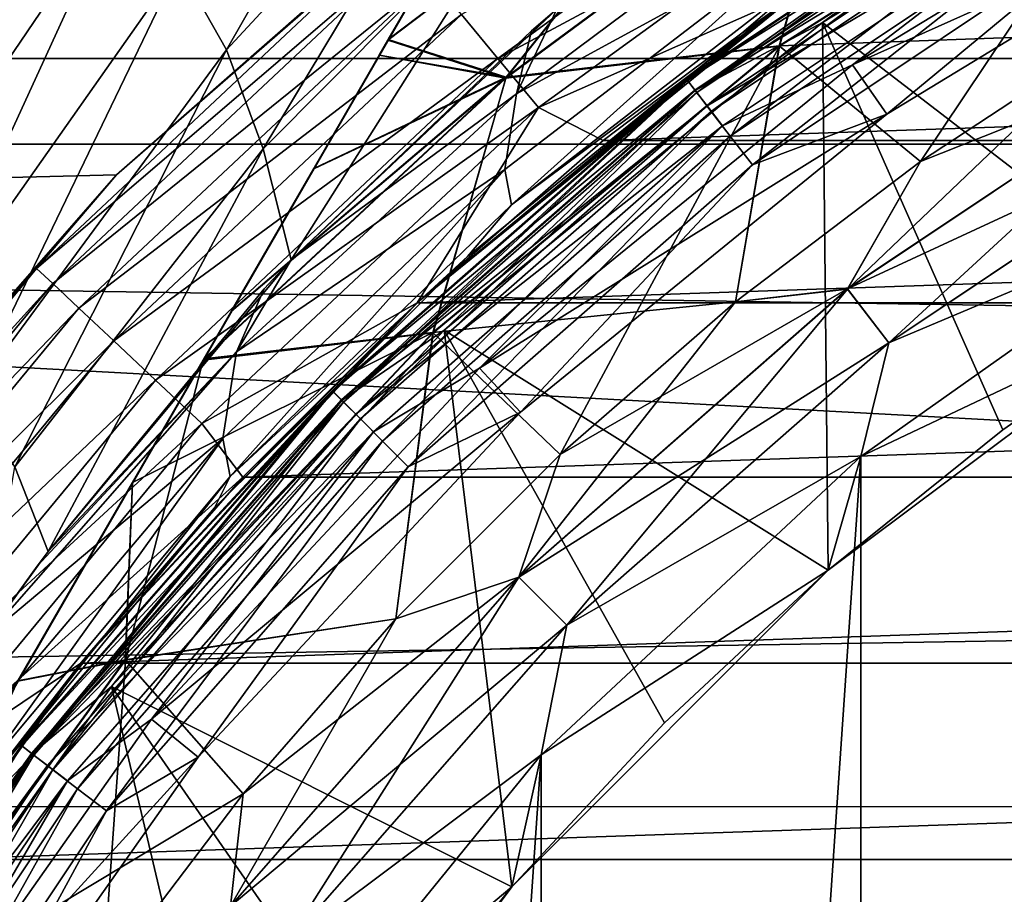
# Model space of a CAD drawing. Header units: metres. Extents: x -139 to 106, y -189 to 40.
# Tile 63 of 256: x -86.01 to -82.74, y 6.8 to 9.71. Entities that reach past the tile are written whole.
import ezdxf

# ---------------------------------------------------------------- set-up
doc = ezdxf.new("R2010")
doc.units = ezdxf.units.M
doc.layers.add('solid_153_ABGANG1_SW0003', color=7, linetype='CONTINUOUS')

msp = doc.modelspace()

# ---------------------------------------------------------------- linework, layer by layer
at = {"layer": 'solid_153_ABGANG1_SW0003'}
for points in [[(-104.929604, 9.579028, -5.962051), (-103.727242, 12.596712, -5.962051), (-48.0704, 9.579028, -5.962051)], [(-103.727242, 12.596712, -5.962051), (-49.272755, 12.596712, -5.962051), (-48.0704, 9.579028, -5.962051)], [(-101.462395, 11.538148, 5.037949), (-102.563576, 8.771552, 5.037949), (-82.999985, 11.258337, 5.037949)], [(-47.66711, 10.349, 93.177025), (-116.999969, 11.361292, 92.522438), (-116.999969, 9.294461, 93.771881)], [(-102.563576, 8.771552, 5.037949), (-84.413887, 10.313602, 5.037949), (-82.999985, 11.258337, 5.037949)], [(-84.548325, 10.968596, 54.649296), (-85.327057, 9.608709, 54.442829), (-85.485634, 9.888953, 54.828857)], [(-84.548325, 10.968596, 54.649296), (-84.412148, 10.596446, 54.254089), (-85.327057, 9.608709, 54.442829)], [(-84.412148, 10.596446, 54.254089), (-85.204597, 9.279617, 54.09338), (-85.327057, 9.608709, 54.442829)], [(-84.412148, 10.596446, 54.254089), (-84.308784, 10.180889, 53.895012), (-85.204597, 9.279617, 54.09338)], [(-83.530762, 10.594059, 30.873369), (-84.399124, 9.513945, 30.100658), (-84.790695, 9.640096, 30.873503)], [(-83.530762, 10.594059, 30.873369), (-84.790695, 9.640096, 30.873503), (-84.654076, 9.876723, 31.164797)], [(-84.789421, 9.642297, 42.200016), (-84.397308, 9.517065, 42.973019), (-83.530701, 10.595116, 42.20013)], [(-84.653923, 9.876992, 41.910725), (-84.789421, 9.642297, 42.200016), (-83.530701, 10.595116, 42.20013)], [(-83.530762, 10.594059, 30.873369), (-83.28331, 10.339151, 30.100658), (-84.399124, 9.513945, 30.100658)], [(-83.530701, 10.595116, 42.20013), (-84.397308, 9.517065, 42.973019), (-83.282745, 10.341004, 42.973019)], [(-82.470322, 10.340895, 46.117798), (-81.961914, 10.541042, 46.051201), (-83.346382, 9.699132, 46.051201)], [(-82.136238, 8.770034, 45.037949), (-83.346382, 9.699132, 46.051201), (-81.961914, 10.541042, 46.051201)], [(-84.42514, 9.579849, 27.939308), (-83.161972, 10.497592, 27.939308), (-84.546181, 9.72616, 27.8202)], [(-83.048569, 10.318892, 28.013126), (-83.161972, 10.497592, 27.939308), (-84.42514, 9.579849, 27.939308)], [(-86.209099, 10.432204, 56.060169), (-85.924622, 10.302074, 55.651562), (-86.840767, 8.903965, 55.766182)], [(-83.490372, 9.621423, 43.675884), (-82.22937, 10.421681, 43.675884), (-83.282745, 10.341004, 42.973019)], [(-82.375031, 9.661085, 44.287949), (-82.22937, 10.421681, 43.675884), (-83.490372, 9.621423, 43.675884)], [(-83.28331, 10.339151, 30.100658), (-82.2286, 10.420281, 29.398035), (-83.489433, 9.620131, 29.398035)], [(-83.02063, 9.237635, 28.787949), (-83.489433, 9.620131, 29.398035), (-82.2286, 10.420281, 29.398035)], [(-82.375031, 9.661084, 28.787949), (-83.02063, 9.237635, 28.787949), (-82.2286, 10.420281, 29.398035)], [(-83.796196, 9.508592, 46.830654), (-82.492661, 10.379589, 46.830654), (-83.420158, 9.803645, 46.737949)], [(-82.471321, 10.342638, 46.91436), (-82.492661, 10.379589, 46.830654), (-83.796196, 9.508592, 46.830654)], [(-82.492401, 10.379144, 46.202675), (-83.795883, 9.508183, 46.202675), (-83.420158, 9.803645, 46.296947)], [(-83.768997, 9.473145, 46.117798), (-83.795883, 9.508183, 46.202675), (-82.492401, 10.379144, 46.202675)], [(-82.491478, 10.37755, 47.408539), (-83.794769, 9.506723, 47.408539), (-83.420166, 9.803637, 47.537949)], [(-83.76432, 9.467044, 47.287834), (-83.794769, 9.506723, 47.408539), (-82.491478, 10.37755, 47.408539)], [(-83.768997, 9.473145, 46.117798), (-82.492401, 10.379144, 46.202675), (-82.470322, 10.340895, 46.117798)], [(-82.466476, 10.334235, 47.287834), (-83.76432, 9.467044, 47.287834), (-82.491478, 10.37755, 47.408539)], [(-81.882713, 10.388283, 47.037949), (-83.247108, 9.558583, 47.037949), (-81.790924, 10.210586, 47.037949)], [(-82.396217, 10.212549, 47.023354), (-83.247108, 9.558583, 47.037949), (-81.882713, 10.388283, 47.037949)], [(-47.66711, 9.295502, 93.771332), (-47.66711, 10.349, 93.177025), (-116.999969, 9.294461, 93.771881)], [(-83.490372, 9.621423, 43.675884), (-83.282745, 10.341004, 42.973019), (-84.397308, 9.517065, 42.973019)], [(-83.770226, 9.474741, 46.91436), (-82.471321, 10.342638, 46.91436), (-83.796196, 9.508592, 46.830654)], [(-82.438095, 10.285076, 46.980766), (-82.471321, 10.342638, 46.91436), (-83.770226, 9.474741, 46.91436)], [(-83.768997, 9.473145, 46.117798), (-82.470322, 10.340895, 46.117798), (-83.346382, 9.699132, 46.051201)], [(-102.563576, 8.771552, 5.037949), (-85.692375, 9.1924, 5.037949), (-84.413887, 10.313602, 5.037949)], [(-89.392303, 1.669873, 32.537949), (-84.392303, 10.330127, 32.537949), (-84.407471, 10.303864, 32.197056)], [(-89.392303, 1.669873, 40.537949), (-84.392303, 10.330127, 32.537949), (-89.392303, 1.669873, 32.537949)], [(-84.392303, 10.330127, 40.537949), (-84.392303, 10.330127, 32.537949), (-89.392303, 1.669873, 40.537949)], [(-84.392303, 10.330127, 40.537949), (-89.392303, 1.669873, 40.537949), (-89.377144, 1.696135, 40.878838)], [(-84.407471, 10.30386, 40.878868), (-84.392303, 10.330127, 40.537949), (-89.377144, 1.696135, 40.878838)], [(-84.413887, 10.313602, 5.037949), (-85.692375, 9.1924, 5.037949), (-84.413887, 10.313601, 27.037949)], [(-85.692375, 9.1924, 5.037949), (-85.692375, 9.192399, 27.037949), (-84.413887, 10.313601, 27.037949)], [(-84.770531, 9.997354, 27.260469), (-84.413887, 10.313601, 27.037949), (-85.692375, 9.192399, 27.037949)], [(-84.29023, 9.416771, 28.013126), (-83.048569, 10.318892, 28.013126), (-84.42514, 9.579849, 27.939308)], [(-84.399124, 9.513945, 30.100658), (-83.28331, 10.339151, 30.100658), (-83.489433, 9.620131, 29.398035)], [(-84.29023, 9.416771, 28.013126), (-83.422173, 9.802221, 28.037949), (-83.048569, 10.318892, 28.013126)], [(-83.715874, 9.40391, 47.184212), (-83.76432, 9.467044, 47.287834), (-82.466476, 10.334235, 47.287834)], [(-82.426682, 10.265318, 47.184212), (-83.715874, 9.40391, 47.184212), (-82.466476, 10.334235, 47.287834)], [(-83.34124, 9.89904, 52.640297), (-82.626144, 10.318446, 52.201534), (-83.613976, 9.663921, 52.384907)], [(-83.420166, 9.803637, 47.537949), (-83.613976, 9.663921, 52.384907), (-82.626144, 10.318446, 52.201534)], [(-89.377136, 1.69614, 32.197029), (-89.392303, 1.669873, 32.537949), (-84.407471, 10.303864, 32.197056)], [(-84.407471, 10.30386, 40.878868), (-89.377144, 1.696135, 40.878838), (-89.330696, 1.776581, 41.22113)], [(-89.377136, 1.69614, 32.197029), (-84.407471, 10.303864, 32.197056), (-84.453911, 10.223418, 31.854767)], [(-84.407471, 10.30386, 40.878868), (-89.330696, 1.776581, 41.22113), (-84.453888, 10.223456, 41.221012)], [(-85.924622, 10.302074, 55.651562), (-86.580894, 8.797543, 55.4123), (-86.840767, 8.903965, 55.766182)], [(-85.924622, 10.302074, 55.651562), (-85.683701, 10.119858, 55.237045), (-86.580894, 8.797543, 55.4123)], [(-83.729759, 9.422009, 46.980766), (-82.438095, 10.285076, 46.980766), (-83.770226, 9.474741, 46.91436)], [(-83.729759, 9.422009, 46.980766), (-82.396217, 10.212549, 47.023354), (-82.438095, 10.285076, 46.980766)], [(-83.65274, 9.321631, 47.10474), (-83.715874, 9.40391, 47.184212), (-82.426682, 10.265318, 47.184212)], [(-82.374832, 10.175504, 47.10474), (-83.65274, 9.321631, 47.10474), (-82.426682, 10.265318, 47.184212)], [(-89.377136, 1.69614, 32.197029), (-84.453911, 10.223418, 31.854767), (-89.330719, 1.776545, 31.854881)], [(-89.330719, 1.776545, 31.854881), (-84.453911, 10.223418, 31.854767), (-84.486992, 10.166121, 31.694498)], [(-84.453888, 10.223456, 41.221012), (-89.330696, 1.776581, 41.22113), (-89.298195, 1.832883, 41.378895)], [(-84.453888, 10.223456, 41.221012), (-89.298195, 1.832883, 41.378895), (-84.486412, 10.167135, 41.378853)], [(-84.363022, 9.462328, 53.443897), (-83.335564, 10.22863, 53.206547), (-83.362503, 10.008746, 52.946522)], [(-84.229065, 9.74299, 53.542751), (-83.335564, 10.22863, 53.206547), (-84.363022, 9.462328, 53.443897)], [(-83.729759, 9.422009, 46.980766), (-83.67878, 9.355569, 47.023354), (-82.396217, 10.212549, 47.023354)], [(-82.396217, 10.212549, 47.023354), (-83.67878, 9.355569, 47.023354), (-83.247108, 9.558583, 47.037949)], [(-83.247108, 9.558583, 47.037949), (-83.131981, 9.395041, 47.037949), (-81.790924, 10.210586, 47.037949)], [(-82.314453, 10.070926, 47.054852), (-81.790924, 10.210586, 47.037949), (-83.131981, 9.395041, 47.037949)], [(-84.308784, 10.180889, 53.895012), (-85.112175, 8.910662, 53.76955), (-85.204597, 9.279617, 54.09338)], [(-84.308784, 10.180889, 53.895012), (-84.229065, 9.74299, 53.542751), (-85.112175, 8.910662, 53.76955)], [(-89.330719, 1.776545, 31.854881), (-84.486992, 10.166121, 31.694498), (-89.297623, 1.833862, 31.694542)], [(-84.486412, 10.167135, 41.378853), (-89.298195, 1.832883, 41.378895), (-89.250107, 1.916172, 41.56543)], [(-89.297623, 1.833862, 31.694542), (-84.486992, 10.166121, 31.694498), (-84.534508, 10.083828, 31.510469)], [(-84.534431, 10.083959, 41.565163), (-84.486412, 10.167135, 41.378853), (-89.250107, 1.916172, 41.56543)], [(-82.374832, 10.175504, 47.10474), (-83.579231, 9.225829, 47.054852), (-83.65274, 9.321631, 47.10474)], [(-82.374832, 10.175504, 47.10474), (-82.314453, 10.070926, 47.054852), (-83.579231, 9.225829, 47.054852)], [(-85.683701, 10.119858, 55.237045), (-86.359871, 8.647246, 55.05109), (-86.580894, 8.797543, 55.4123)], [(-85.683701, 10.119858, 55.237045), (-85.485634, 9.888953, 54.828857), (-86.359871, 8.647246, 55.05109)], [(-89.250175, 1.916045, 31.510727), (-89.297623, 1.833862, 31.694542), (-84.534508, 10.083828, 31.510469)], [(-89.130684, 2.123014, 31.165167), (-89.250175, 1.916045, 31.510727), (-84.534508, 10.083828, 31.510469)], [(-84.653923, 9.876992, 41.910725), (-84.534431, 10.083959, 41.565163), (-89.250107, 1.916172, 41.56543)], [(-89.130684, 2.123014, 31.165167), (-84.534508, 10.083828, 31.510469), (-84.654076, 9.876723, 31.164797)], [(-83.579231, 9.225829, 47.054852), (-82.314453, 10.070926, 47.054852), (-83.131981, 9.395041, 47.037949)], [(-85.958313, 8.881949, 27.260469), (-84.770531, 9.997354, 27.260469), (-85.692375, 9.192399, 27.037949)], [(-84.723328, 9.940292, 27.472034), (-84.770531, 9.997354, 27.260469), (-85.958313, 8.881949, 27.260469)], [(-84.363022, 9.462328, 53.443897), (-83.362503, 10.008746, 52.946522), (-84.40226, 9.210314, 53.199478)], [(-84.380379, 9.093672, 52.895874), (-84.40226, 9.210314, 53.199478), (-83.362503, 10.008746, 52.946522)], [(-84.380379, 9.093672, 52.895874), (-83.362503, 10.008746, 52.946522), (-83.34124, 9.89904, 52.640297)], [(-85.904327, 8.831254, 27.472034), (-84.723328, 9.940292, 27.472034), (-85.958313, 8.881949, 27.260469)], [(-84.64727, 9.848354, 27.661791), (-84.723328, 9.940292, 27.472034), (-85.904327, 8.831254, 27.472034)], [(-85.485634, 9.888953, 54.828857), (-86.1772, 8.455874, 54.693119), (-86.359871, 8.647246, 55.05109)], [(-85.485634, 9.888953, 54.828857), (-85.327057, 9.608709, 54.442829), (-86.1772, 8.455874, 54.693119)], [(-84.380379, 9.093672, 52.895874), (-83.34124, 9.89904, 52.640297), (-83.613976, 9.663921, 52.384907)], [(-84.653923, 9.876992, 41.910725), (-89.250107, 1.916172, 41.56543), (-89.130531, 2.123279, 41.911102)], [(-89.130684, 2.123014, 31.165167), (-84.654076, 9.876723, 31.164797), (-84.790695, 9.640096, 30.873503)], [(-84.653923, 9.876992, 41.910725), (-89.130531, 2.123279, 41.911102), (-88.995201, 2.357679, 42.199989)], [(-84.653923, 9.876992, 41.910725), (-88.995201, 2.357679, 42.199989), (-84.789421, 9.642297, 42.200016)], [(-85.817352, 8.749574, 27.661791), (-84.64727, 9.848354, 27.661791), (-85.904327, 8.831254, 27.472034)], [(-84.546181, 9.72616, 27.8202), (-84.64727, 9.848354, 27.661791), (-85.817352, 8.749574, 27.661791)], [(-84.690643, 8.770029, 47.537949), (-83.613976, 9.663921, 52.384907), (-83.420166, 9.803637, 47.537949)], [(-83.794769, 9.506723, 47.408539), (-84.690643, 8.770029, 47.537949), (-83.420166, 9.803637, 47.537949)], [(-83.796196, 9.508592, 46.830654), (-83.420158, 9.803645, 46.737949), (-84.690628, 8.77004, 46.737949)], [(-84.690628, 8.77004, 46.296947), (-84.690628, 8.77004, 46.737949), (-83.420158, 9.803645, 46.737949)], [(-83.420158, 9.803645, 46.296947), (-84.690628, 8.77004, 46.296947), (-83.420158, 9.803645, 46.737949)], [(-83.795883, 9.508183, 46.202675), (-84.690628, 8.77004, 46.296947), (-83.420158, 9.803645, 46.296947)], [(-84.29023, 9.416771, 28.013126), (-84.075157, 9.306823, 28.037949), (-83.422173, 9.802221, 28.037949)], [(-69.57782, 9.802214, 28.037949), (-83.422173, 9.802221, 28.037949), (-84.075157, 9.306823, 28.037949)], [(-68.924828, 9.306814, 28.037949), (-69.57782, 9.802214, 28.037949), (-84.075157, 9.306823, 28.037949)], [(-85.701744, 8.641013, 27.8202), (-84.546181, 9.72616, 27.8202), (-85.817352, 8.749574, 27.661791)], [(-84.42514, 9.579849, 27.939308), (-84.546181, 9.72616, 27.8202), (-85.701744, 8.641013, 27.8202)], [(-85.112175, 8.910662, 53.76955), (-84.229065, 9.74299, 53.542751), (-84.313454, 9.671801, 53.562035)], [(-84.313454, 9.671801, 53.562035), (-84.229065, 9.74299, 53.542751), (-84.363022, 9.462328, 53.443897)], [(-83.768997, 9.473145, 46.117798), (-83.346382, 9.699132, 46.051201), (-84.60331, 8.676545, 46.051201)], [(-83.327057, 7.878575, 45.037949), (-84.60331, 8.676545, 46.051201), (-83.346382, 9.699132, 46.051201)], [(-82.747383, 8.345709, 45.037949), (-83.327057, 7.878575, 45.037949), (-83.346382, 9.699132, 46.051201)], [(-82.136238, 8.770034, 45.037949), (-82.747383, 8.345709, 45.037949), (-83.346382, 9.699132, 46.051201)], [(-85.112175, 8.910662, 53.76955), (-84.313454, 9.671801, 53.562035), (-84.363022, 9.462328, 53.443897)], [(-84.690643, 8.770029, 47.537949), (-84.52565, 8.921266, 52.625412), (-83.613976, 9.663921, 52.384907)], [(-84.380379, 9.093672, 52.895874), (-83.613976, 9.663921, 52.384907), (-84.52565, 8.921266, 52.625412)], [(-83.02063, 9.237635, 44.287949), (-82.375031, 9.661085, 44.287949), (-83.490372, 9.621423, 43.675884)], [(-83.262817, 8.813478, 28.651798), (-83.02063, 9.237635, 28.787949), (-82.375031, 9.661084, 28.787949)], [(-82.054573, 9.620803, 28.651798), (-83.262817, 8.813478, 28.651798), (-82.375031, 9.661084, 28.787949)], [(-82.05468, 9.620988, 44.423988), (-82.375031, 9.661085, 44.287949), (-83.02063, 9.237635, 44.287949)], [(-89.130684, 2.123014, 31.165167), (-84.790695, 9.640096, 30.873503), (-88.993904, 2.359927, 30.87348)], [(-84.789421, 9.642297, 42.200016), (-88.995201, 2.357679, 42.199989), (-88.965157, 2.409715, 42.254948)], [(-88.993904, 2.359927, 30.87348), (-84.790695, 9.640096, 30.873503), (-84.81945, 9.590289, 30.820955)], [(-84.819183, 9.590749, 42.254471), (-84.789421, 9.642297, 42.200016), (-88.965157, 2.409715, 42.254948)], [(-84.81945, 9.590289, 30.820955), (-84.790695, 9.640096, 30.873503), (-84.399124, 9.513945, 30.100658)], [(-84.819183, 9.590749, 42.254471), (-84.397308, 9.517065, 42.973019), (-84.789421, 9.642297, 42.200016)], [(-84.641136, 8.66943, 43.675884), (-83.490372, 9.621423, 43.675884), (-84.397308, 9.517065, 42.973019)], [(-83.635834, 8.771113, 44.287949), (-83.490372, 9.621423, 43.675884), (-84.641136, 8.66943, 43.675884)], [(-83.635834, 8.771113, 44.287949), (-83.02063, 9.237635, 44.287949), (-83.490372, 9.621423, 43.675884)], [(-82.05468, 9.620988, 44.423988), (-83.02063, 9.237635, 44.287949), (-83.262947, 8.813648, 44.423988)], [(-82.05468, 9.620988, 44.423988), (-83.262947, 8.813648, 44.423988), (-81.942169, 9.426114, 44.509071)], [(-83.125824, 8.634941, 28.566771), (-83.262817, 8.813478, 28.651798), (-82.054573, 9.620803, 28.651798)], [(-81.942055, 9.425912, 28.566771), (-83.125824, 8.634941, 28.566771), (-82.054573, 9.620803, 28.651798)], [(-88.965416, 2.409261, 30.821419), (-88.993904, 2.359927, 30.87348), (-84.81945, 9.590289, 30.820955)], [(-88.747719, 2.786328, 30.488457), (-88.965416, 2.409261, 30.821419), (-84.81945, 9.590289, 30.820955)], [(-85.03688, 9.213687, 42.587429), (-84.819183, 9.590749, 42.254471), (-88.965157, 2.409715, 42.254948)], [(-88.747719, 2.786328, 30.488457), (-84.81945, 9.590289, 30.820955), (-85.037308, 9.212943, 30.487906)], [(-85.327057, 9.608709, 54.442829), (-86.030121, 8.222895, 54.352074), (-86.1772, 8.455874, 54.693119)], [(-85.327057, 9.608709, 54.442829), (-85.204597, 9.279617, 54.09338), (-86.030121, 8.222895, 54.352074)], [(-85.037308, 9.212943, 30.487906), (-84.81945, 9.590289, 30.820955), (-84.399124, 9.513945, 30.100658)], [(-85.03688, 9.213687, 42.587429), (-84.397308, 9.517065, 42.973019), (-84.819183, 9.590749, 42.254471)], [(-84.399124, 9.513945, 30.100658), (-83.489433, 9.620131, 29.398035), (-84.640045, 8.668265, 29.398035)], [(-84.217766, 8.263696, 28.787949), (-84.640045, 8.668265, 29.398035), (-83.489433, 9.620131, 29.398035)], [(-83.635834, 8.771113, 28.787949), (-84.217766, 8.263696, 28.787949), (-83.489433, 9.620131, 29.398035)], [(-83.02063, 9.237635, 28.787949), (-83.635834, 8.771113, 28.787949), (-83.489433, 9.620131, 29.398035)], [(-105.798637, 6.449028, -5.962051), (-104.929604, 9.579028, -5.962051), (-47.201366, 6.449028, -5.962051)], [(-104.929604, 9.579028, -5.962051), (-48.0704, 9.579028, -5.962051), (-47.201366, 6.449028, -5.962051)], [(-85.563324, 8.511025, 27.939308), (-84.42514, 9.579849, 27.939308), (-85.701744, 8.641013, 27.8202)], [(-84.29023, 9.416771, 28.013126), (-84.42514, 9.579849, 27.939308), (-85.563324, 8.511025, 27.939308)], [(-83.247108, 9.558583, 47.037949), (-84.485817, 8.55083, 47.037949), (-83.131981, 9.395041, 47.037949)], [(-83.67878, 9.355569, 47.023354), (-84.485817, 8.55083, 47.037949), (-83.247108, 9.558583, 47.037949)], [(-85.404747, 8.576528, 30.09631), (-84.399124, 9.513945, 30.100658), (-84.640045, 8.668265, 29.398035)], [(-85.310631, 8.739541, 30.18162), (-84.399124, 9.513945, 30.100658), (-85.404747, 8.576528, 30.09631)], [(-84.641136, 8.66943, 43.675884), (-84.397308, 9.517065, 42.973019), (-85.402092, 8.581121, 42.977306)], [(-85.310127, 8.740408, 42.893803), (-85.402092, 8.581121, 42.977306), (-84.397308, 9.517065, 42.973019)], [(-85.310631, 8.739541, 30.18162), (-85.037308, 9.212943, 30.487906), (-84.399124, 9.513945, 30.100658)], [(-85.03688, 9.213687, 42.587429), (-85.310127, 8.740408, 42.893803), (-84.397308, 9.517065, 42.973019)], [(-84.974899, 8.474899, 46.830654), (-83.796196, 9.508592, 46.830654), (-84.690628, 8.77004, 46.737949)], [(-83.770226, 9.474741, 46.91436), (-83.796196, 9.508592, 46.830654), (-84.974899, 8.474899, 46.830654)], [(-83.795883, 9.508183, 46.202675), (-84.974533, 8.474535, 46.202675), (-84.690628, 8.77004, 46.296947)], [(-84.943306, 8.443305, 46.117798), (-84.974533, 8.474535, 46.202675), (-83.795883, 9.508183, 46.202675)], [(-83.794769, 9.506723, 47.408539), (-84.973236, 8.473234, 47.408539), (-84.690643, 8.770029, 47.537949)], [(-84.937866, 8.437868, 47.287834), (-84.973236, 8.473234, 47.408539), (-83.794769, 9.506723, 47.408539)], [(-84.943306, 8.443305, 46.117798), (-83.795883, 9.508183, 46.202675), (-83.768997, 9.473145, 46.117798)], [(-83.76432, 9.467044, 47.287834), (-84.937866, 8.437868, 47.287834), (-83.794769, 9.506723, 47.408539)], [(-85.29425, 8.604745, 53.750465), (-84.363022, 9.462328, 53.443897), (-84.40226, 9.210314, 53.199478)], [(-85.112175, 8.910662, 53.76955), (-84.363022, 9.462328, 53.443897), (-85.29425, 8.604745, 53.750465)], [(-84.944725, 8.444729, 46.91436), (-83.770226, 9.474741, 46.91436), (-84.974899, 8.474899, 46.830654)], [(-83.729759, 9.422009, 46.980766), (-83.770226, 9.474741, 46.91436), (-84.944725, 8.444729, 46.91436)], [(-84.943306, 8.443305, 46.117798), (-83.768997, 9.473145, 46.117798), (-84.60331, 8.676545, 46.051201)], [(-84.881599, 8.381598, 47.184212), (-84.937866, 8.437868, 47.287834), (-83.76432, 9.467044, 47.287834)], [(-83.715874, 9.40391, 47.184212), (-84.881599, 8.381598, 47.184212), (-83.76432, 9.467044, 47.287834)], [(-83.262947, 8.813648, 44.423988), (-83.125969, 8.635127, 44.509071), (-81.942169, 9.426114, 44.509071)], [(-81.942169, 9.426114, 44.509071), (-83.125969, 8.635127, 44.509071), (-82.032318, 9.095356, 44.537949)], [(-81.942055, 9.425912, 28.566771), (-82.032333, 9.095345, 28.537949), (-83.125824, 8.634941, 28.566771)], [(-85.409035, 8.366142, 28.013126), (-84.29023, 9.416771, 28.013126), (-85.563324, 8.511025, 27.939308)], [(-85.409035, 8.366142, 28.013126), (-84.692856, 8.767959, 28.037949), (-84.29023, 9.416771, 28.013126)], [(-84.897728, 8.39773, 46.980766), (-83.729759, 9.422009, 46.980766), (-84.944725, 8.444729, 46.91436)], [(-84.897728, 8.39773, 46.980766), (-83.67878, 9.355569, 47.023354), (-83.729759, 9.422009, 46.980766)], [(-84.808266, 8.308264, 47.10474), (-84.881599, 8.381598, 47.184212), (-83.715874, 9.40391, 47.184212)], [(-83.65274, 9.321631, 47.10474), (-84.808266, 8.308264, 47.10474), (-83.715874, 9.40391, 47.184212)], [(-84.29023, 9.416771, 28.013126), (-84.692856, 8.767959, 28.037949), (-84.075157, 9.306823, 28.037949)], [(-84.485817, 8.55083, 47.037949), (-84.349495, 8.404489, 47.037949), (-83.131981, 9.395041, 47.037949)], [(-83.579231, 9.225829, 47.054852), (-83.131981, 9.395041, 47.037949), (-84.349495, 8.404489, 47.037949)], [(-84.897728, 8.39773, 46.980766), (-84.838509, 8.338511, 47.023354), (-83.67878, 9.355569, 47.023354)], [(-83.67878, 9.355569, 47.023354), (-84.838509, 8.338511, 47.023354), (-84.485817, 8.55083, 47.037949)], [(-47.66711, 8.209472, 94.300209), (-47.66711, 9.295502, 93.771332), (-116.999969, 9.294461, 93.771881)], [(-47.66711, 8.209472, 94.300209), (-116.999969, 9.294461, 93.771881), (-116.999969, 7.092096, 94.763084)], [(-83.65274, 9.321631, 47.10474), (-84.722878, 8.222877, 47.054852), (-84.808266, 8.308264, 47.10474)], [(-83.65274, 9.321631, 47.10474), (-83.579231, 9.225829, 47.054852), (-84.722878, 8.222877, 47.054852)], [(-68.924828, 9.306814, 28.037949), (-84.075157, 9.306823, 28.037949), (-84.692856, 8.767959, 28.037949)], [(-68.307137, 8.76795, 28.037949), (-68.924828, 9.306814, 28.037949), (-84.692856, 8.767959, 28.037949)], [(-85.204597, 9.279617, 54.09338), (-85.919426, 7.940585, 54.040066), (-86.030121, 8.222895, 54.352074)], [(-85.204597, 9.279617, 54.09338), (-85.112175, 8.910662, 53.76955), (-85.919426, 7.940585, 54.040066)], [(-83.262817, 8.813478, 28.651798), (-83.635834, 8.771113, 28.787949), (-83.02063, 9.237635, 28.787949)], [(-83.262947, 8.813648, 44.423988), (-83.02063, 9.237635, 44.287949), (-83.635834, 8.771113, 44.287949)], [(-85.03688, 9.213687, 42.587429), (-88.965157, 2.409715, 42.254948), (-88.747292, 2.787067, 42.588001)], [(-88.747719, 2.786328, 30.488457), (-85.037308, 9.212943, 30.487906), (-88.474472, 3.259608, 30.182089)], [(-85.03688, 9.213687, 42.587429), (-88.747292, 2.787067, 42.588001), (-85.310127, 8.740408, 42.893803)], [(-88.474472, 3.259608, 30.182089), (-85.037308, 9.212943, 30.487906), (-85.310631, 8.739541, 30.18162)], [(-85.29425, 8.604745, 53.750465), (-84.40226, 9.210314, 53.199478), (-85.338921, 8.316131, 53.526985)], [(-85.315331, 8.19069, 53.227036), (-85.338921, 8.316131, 53.526985), (-84.40226, 9.210314, 53.199478)], [(-85.315331, 8.19069, 53.227036), (-84.40226, 9.210314, 53.199478), (-84.380379, 9.093672, 52.895874)], [(-84.722878, 8.222877, 47.054852), (-83.579231, 9.225829, 47.054852), (-84.349495, 8.404489, 47.037949)], [(-102.563576, 8.771552, 5.037949), (-86.813583, 7.913913, 5.037949), (-85.692375, 9.1924, 5.037949)], [(-85.692375, 9.1924, 5.037949), (-86.813583, 7.913913, 5.037949), (-85.692375, 9.192399, 27.037949)], [(-86.813583, 7.913913, 5.037949), (-86.813583, 7.913915, 27.037949), (-85.692375, 9.192399, 27.037949)], [(-85.958313, 8.881949, 27.260469), (-85.692375, 9.192399, 27.037949), (-86.813583, 7.913915, 27.037949)], [(-85.315331, 8.19069, 53.227036), (-84.380379, 9.093672, 52.895874), (-84.52565, 8.921266, 52.625412)], [(-83.219223, -8.257363, 28.537949), (-83.219231, 8.257359, 28.537949), (-82.032333, 9.095345, 28.537949)], [(-83.125824, 8.634941, 28.566771), (-82.032333, 9.095345, 28.537949), (-83.219231, 8.257359, 28.537949)], [(-82.032326, -9.095349, 28.537949), (-83.219223, -8.257363, 28.537949), (-82.032333, 9.095345, 28.537949)], [(-82.032318, 9.095356, 44.537949), (-83.219215, 8.257372, 44.537949), (-82.136192, 8.77006, 44.537949)], [(-83.125969, 8.635127, 44.509071), (-83.219215, 8.257372, 44.537949), (-82.032318, 9.095356, 44.537949)], [(-85.919426, 7.940585, 54.040066), (-85.112175, 8.910662, 53.76955), (-85.201591, 8.814081, 53.795879)], [(-85.315331, 8.19069, 53.227036), (-84.52565, 8.921266, 52.625412), (-85.366722, 8.085864, 52.935143)], [(-84.690643, 8.770029, 47.537949), (-85.366722, 8.085864, 52.935143), (-84.52565, 8.921266, 52.625412)], [(-85.201591, 8.814081, 53.795879), (-85.112175, 8.910662, 53.76955), (-85.29425, 8.604745, 53.750465)], [(-86.996941, 7.626471, 27.260469), (-85.958313, 8.881949, 27.260469), (-86.813583, 7.913915, 27.037949)], [(-85.904327, 8.831254, 27.472034), (-85.958313, 8.881949, 27.260469), (-86.996941, 7.626471, 27.260469)], [(-86.937027, 7.582942, 27.472034), (-85.904327, 8.831254, 27.472034), (-86.996941, 7.626471, 27.260469)], [(-85.817352, 8.749574, 27.661791), (-85.904327, 8.831254, 27.472034), (-86.937027, 7.582942, 27.472034)], [(-85.919426, 7.940585, 54.040066), (-85.201591, 8.814081, 53.795879), (-85.29425, 8.604745, 53.750465)], [(-83.262947, 8.813648, 44.423988), (-84.217766, 8.263696, 44.287949), (-84.355507, 7.855504, 44.423988)], [(-83.262947, 8.813648, 44.423988), (-84.355507, 7.855504, 44.423988), (-83.125969, 8.635127, 44.509071)], [(-83.262817, 8.813478, 28.651798), (-84.355354, 7.855353, 28.651798), (-83.635834, 8.771113, 28.787949)], [(-84.196228, 7.696225, 28.566771), (-84.355354, 7.855353, 28.651798), (-83.262817, 8.813478, 28.651798)], [(-83.262947, 8.813648, 44.423988), (-83.635834, 8.771113, 44.287949), (-84.217766, 8.263696, 44.287949)], [(-83.125824, 8.634941, 28.566771), (-84.196228, 7.696225, 28.566771), (-83.262817, 8.813478, 28.651798)], [(-85.80854, 7.573053, 47.537949), (-85.366722, 8.085864, 52.935143), (-84.690643, 8.770029, 47.537949)], [(-84.973236, 8.473234, 47.408539), (-85.80854, 7.573053, 47.537949), (-84.690643, 8.770029, 47.537949)], [(-84.974899, 8.474899, 46.830654), (-84.690628, 8.77004, 46.737949), (-85.808525, 7.573065, 46.737949)], [(-85.808525, 7.573065, 46.296947), (-85.808525, 7.573065, 46.737949), (-84.690628, 8.77004, 46.737949)], [(-84.690628, 8.77004, 46.296947), (-85.808525, 7.573065, 46.296947), (-84.690628, 8.77004, 46.737949)], [(-84.974533, 8.474535, 46.202675), (-85.808525, 7.573065, 46.296947), (-84.690628, 8.77004, 46.296947)], [(-84.217766, 8.263696, 44.287949), (-83.635834, 8.771113, 44.287949), (-84.641136, 8.66943, 43.675884)], [(-84.355354, 7.855353, 28.651798), (-84.217766, 8.263696, 28.787949), (-83.635834, 8.771113, 28.787949)], [(-82.136192, 8.77006, 44.537949), (-83.326935, 7.878678, 44.537949), (-82.136238, 8.770034, 45.037949)], [(-83.219215, 8.257372, 44.537949), (-83.326935, 7.878678, 44.537949), (-82.136192, 8.77006, 44.537949)], [(-83.326935, 7.878678, 44.537949), (-82.747383, 8.345709, 45.037949), (-82.136238, 8.770034, 45.037949)], [(-85.310127, 8.740408, 42.893803), (-88.747292, 2.787067, 42.588001), (-88.473969, 3.260476, 42.894287)], [(-88.474472, 3.259608, 30.182089), (-85.310631, 8.739541, 30.18162), (-85.404747, 8.576528, 30.09631)], [(-85.310127, 8.740408, 42.893803), (-88.473969, 3.260476, 42.894287), (-88.38253, 3.418858, 42.977295)], [(-85.310127, 8.740408, 42.893803), (-88.38253, 3.418858, 42.977295), (-85.402092, 8.581121, 42.977306)], [(-86.840492, 7.512807, 27.661791), (-85.817352, 8.749574, 27.661791), (-86.937027, 7.582942, 27.472034)], [(-85.701744, 8.641013, 27.8202), (-85.817352, 8.749574, 27.661791), (-86.840492, 7.512807, 27.661791)], [(-85.409035, 8.366142, 28.013126), (-85.272247, 8.188261, 28.037949), (-84.692856, 8.767959, 28.037949)], [(-68.307137, 8.76795, 28.037949), (-84.692856, 8.767959, 28.037949), (-85.272247, 8.188261, 28.037949)], [(-67.727737, 8.188251, 28.037949), (-68.307137, 8.76795, 28.037949), (-85.272247, 8.188261, 28.037949)], [(-84.943306, 8.443305, 46.117798), (-84.60331, 8.676545, 46.051201), (-85.709297, 7.492332, 46.051201)], [(-84.378792, 6.826804, 45.037949), (-85.709297, 7.492332, 46.051201), (-84.60331, 8.676545, 46.051201)], [(-83.87146, 7.371716, 45.037949), (-84.378792, 6.826804, 45.037949), (-84.60331, 8.676545, 46.051201)], [(-83.327057, 7.878575, 45.037949), (-83.87146, 7.371716, 45.037949), (-84.60331, 8.676545, 46.051201)], [(-86.712189, 7.419592, 27.8202), (-85.701744, 8.641013, 27.8202), (-86.840492, 7.512807, 27.661791)], [(-85.563324, 8.511025, 27.939308), (-85.701744, 8.641013, 27.8202), (-86.712189, 7.419592, 27.8202)], [(-85.663506, 7.580713, 43.675884), (-84.641136, 8.66943, 43.675884), (-85.638893, 8.170968, 43.157219)], [(-84.76371, 7.71775, 44.287949), (-84.641136, 8.66943, 43.675884), (-85.663506, 7.580713, 43.675884)], [(-85.404747, 8.576528, 30.09631), (-84.640045, 8.668265, 29.398035), (-85.662277, 7.579695, 29.398035)], [(-84.76371, 7.71775, 28.787949), (-85.662277, 7.579695, 29.398035), (-84.640045, 8.668265, 29.398035)], [(-84.641136, 8.66943, 43.675884), (-85.402092, 8.581121, 42.977306), (-85.638893, 8.170968, 43.157219)], [(-84.76371, 7.71775, 44.287949), (-84.217766, 8.263696, 44.287949), (-84.641136, 8.66943, 43.675884)], [(-84.217766, 8.263696, 28.787949), (-84.76371, 7.71775, 28.787949), (-84.640045, 8.668265, 29.398035)], [(-84.355507, 7.855504, 44.423988), (-84.196388, 7.69639, 44.509071), (-83.125969, 8.635127, 44.509071)], [(-83.125969, 8.635127, 44.509071), (-84.196388, 7.69639, 44.509071), (-83.219215, 8.257372, 44.537949)], [(-83.125824, 8.634941, 28.566771), (-83.219231, 8.257359, 28.537949), (-84.196228, 7.696225, 28.566771)], [(-88.474472, 3.259608, 30.182089), (-85.404747, 8.576528, 30.09631), (-88.379852, 3.423491, 30.0963)], [(-85.402092, 8.581121, 42.977306), (-88.38253, 3.418858, 42.977295), (-88.145218, 3.829885, 43.157547)], [(-88.379852, 3.423491, 30.0963), (-85.404747, 8.576528, 30.09631), (-85.639381, 8.170131, 29.918356)], [(-85.402092, 8.581121, 42.977306), (-88.145218, 3.829885, 43.157547), (-85.638893, 8.170968, 43.157219)], [(-86.128288, 7.655405, 54.128284), (-85.29425, 8.604745, 53.750465), (-85.338921, 8.316131, 53.526985)], [(-85.955811, 7.891841, 54.054707), (-85.29425, 8.604745, 53.750465), (-86.128288, 7.655405, 54.128284)], [(-85.919426, 7.940585, 54.040066), (-85.29425, 8.604745, 53.750465), (-85.955811, 7.891841, 54.054707)], [(-85.639381, 8.170131, 29.918356), (-85.404747, 8.576528, 30.09631), (-85.662277, 7.579695, 29.398035)], [(-84.485817, 8.55083, 47.037949), (-85.575783, 7.383773, 47.037949), (-84.349495, 8.404489, 47.037949)], [(-84.838509, 8.338511, 47.023354), (-85.575783, 7.383773, 47.037949), (-84.485817, 8.55083, 47.037949)], [(-86.558571, 7.307978, 27.939308), (-85.563324, 8.511025, 27.939308), (-86.712189, 7.419592, 27.8202)], [(-85.409035, 8.366142, 28.013126), (-85.563324, 8.511025, 27.939308), (-86.558571, 7.307978, 27.939308)], [(-86.008591, 7.296199, 46.830654), (-84.974899, 8.474899, 46.830654), (-85.808525, 7.573065, 46.737949)], [(-84.944725, 8.444729, 46.91436), (-84.974899, 8.474899, 46.830654), (-86.008591, 7.296199, 46.830654)], [(-85.974739, 7.270225, 46.91436), (-84.944725, 8.444729, 46.91436), (-86.008591, 7.296199, 46.830654)], [(-84.974533, 8.474535, 46.202675), (-86.008186, 7.295886, 46.202675), (-85.808525, 7.573065, 46.296947)], [(-85.973145, 7.268999, 46.117798), (-86.008186, 7.295886, 46.202675), (-84.974533, 8.474535, 46.202675)], [(-84.973236, 8.473234, 47.408539), (-86.006721, 7.294765, 47.408539), (-85.80854, 7.573053, 47.537949)], [(-85.967041, 7.264318, 47.287834), (-86.006721, 7.294765, 47.408539), (-84.973236, 8.473234, 47.408539)], [(-84.897728, 8.39773, 46.980766), (-84.944725, 8.444729, 46.91436), (-85.974739, 7.270225, 46.91436)], [(-85.973145, 7.268999, 46.117798), (-84.974533, 8.474535, 46.202675), (-84.943306, 8.443305, 46.117798)], [(-85.973145, 7.268999, 46.117798), (-84.943306, 8.443305, 46.117798), (-85.709297, 7.492332, 46.051201)], [(-84.937866, 8.437868, 47.287834), (-85.967041, 7.264318, 47.287834), (-84.973236, 8.473234, 47.408539)], [(-85.903908, 7.215873, 47.184212), (-85.967041, 7.264318, 47.287834), (-84.937866, 8.437868, 47.287834)], [(-84.881599, 8.381598, 47.184212), (-85.903908, 7.215873, 47.184212), (-84.937866, 8.437868, 47.287834)], [(-85.922012, 7.229762, 46.980766), (-84.897728, 8.39773, 46.980766), (-85.974739, 7.270225, 46.91436)], [(-85.922012, 7.229762, 46.980766), (-84.838509, 8.338511, 47.023354), (-84.897728, 8.39773, 46.980766)], [(-85.821632, 7.15274, 47.10474), (-85.903908, 7.215873, 47.184212), (-84.881599, 8.381598, 47.184212)], [(-84.808266, 8.308264, 47.10474), (-85.821632, 7.15274, 47.10474), (-84.881599, 8.381598, 47.184212)], [(-85.575783, 7.383773, 47.037949), (-85.420799, 7.25736, 47.037949), (-84.349495, 8.404489, 47.037949)], [(-84.722878, 8.222877, 47.054852), (-84.349495, 8.404489, 47.037949), (-85.420799, 7.25736, 47.037949)], [(-86.387344, 7.183575, 28.013126), (-85.409035, 8.366142, 28.013126), (-86.558571, 7.307978, 27.939308)], [(-86.387344, 7.183575, 28.013126), (-85.272247, 8.188261, 28.037949), (-85.409035, 8.366142, 28.013126)], [(-83.326935, 7.878678, 44.537949), (-83.327057, 7.878575, 45.037949), (-82.747383, 8.345709, 45.037949)], [(-86.128288, 7.655405, 54.128284), (-85.338921, 8.316131, 53.526985), (-86.164223, 7.341488, 53.930107)], [(-86.136047, 7.207399, 53.634323), (-86.164223, 7.341488, 53.930107), (-85.338921, 8.316131, 53.526985)], [(-86.136047, 7.207399, 53.634323), (-85.338921, 8.316131, 53.526985), (-85.315331, 8.19069, 53.227036)], [(-85.922012, 7.229762, 46.980766), (-85.855568, 7.17878, 47.023354), (-84.838509, 8.338511, 47.023354)], [(-84.838509, 8.338511, 47.023354), (-85.855568, 7.17878, 47.023354), (-85.575783, 7.383773, 47.037949)], [(-84.808266, 8.308264, 47.10474), (-85.72583, 7.079228, 47.054852), (-85.821632, 7.15274, 47.10474)], [(-84.808266, 8.308264, 47.10474), (-84.722878, 8.222877, 47.054852), (-85.72583, 7.079228, 47.054852)], [(-84.355354, 7.855353, 28.651798), (-84.76371, 7.71775, 28.787949), (-84.217766, 8.263696, 28.787949)], [(-84.355507, 7.855504, 44.423988), (-84.217766, 8.263696, 44.287949), (-84.76371, 7.71775, 44.287949)], [(-84.280884, -7.26566, 28.537949), (-84.280891, 7.265655, 28.537949), (-83.219231, 8.257359, 28.537949)], [(-84.196228, 7.696225, 28.566771), (-83.219231, 8.257359, 28.537949), (-84.280891, 7.265655, 28.537949)], [(-83.219223, -8.257363, 28.537949), (-84.280884, -7.26566, 28.537949), (-83.219231, 8.257359, 28.537949)], [(-83.219215, 8.257372, 44.537949), (-84.280876, 7.265671, 44.537949), (-83.326935, 7.878678, 44.537949)], [(-84.196388, 7.69639, 44.509071), (-84.280876, 7.265671, 44.537949), (-83.219215, 8.257372, 44.537949)], [(-86.030121, 8.222895, 54.352074), (-85.919426, 7.940585, 54.040066), (-86.128288, 7.655405, 54.128284)], [(-85.72583, 7.079228, 47.054852), (-84.722878, 8.222877, 47.054852), (-85.420799, 7.25736, 47.037949)], [(-47.66711, 7.094168, 94.762299), (-47.66711, 8.209472, 94.300209), (-116.999969, 7.092096, 94.763084)], [(-86.387344, 7.183575, 28.013126), (-85.810753, 7.570331, 28.037949), (-85.272247, 8.188261, 28.037949)], [(-85.315331, 8.19069, 53.227036), (-85.366722, 8.085864, 52.935143), (-86.145241, 7.139284, 53.32579)], [(-86.136047, 7.207399, 53.634323), (-85.315331, 8.19069, 53.227036), (-86.145241, 7.139284, 53.32579)], [(-67.727737, 8.188251, 28.037949), (-85.272247, 8.188261, 28.037949), (-85.810753, 7.570331, 28.037949)], [(-67.18924, 7.570321, 28.037949), (-67.727737, 8.188251, 28.037949), (-85.810753, 7.570331, 28.037949)], [(-88.379852, 3.423491, 30.0963), (-85.639381, 8.170131, 29.918356), (-88.145706, 3.829051, 29.918671)], [(-88.145706, 3.829051, 29.918671), (-85.639381, 8.170131, 29.918356), (-87.764633, 4.489084, 29.713991)], [(-85.638893, 8.170968, 43.157219), (-88.145218, 3.829885, 43.157547), (-86.019966, 7.510941, 43.3619)], [(-87.764633, 4.489084, 29.713991), (-85.639381, 8.170131, 29.918356), (-86.020447, 7.510097, 29.713793)], [(-86.020447, 7.510097, 29.713793), (-85.639381, 8.170131, 29.918356), (-85.662277, 7.579695, 29.398035)], [(-85.663506, 7.580713, 43.675884), (-85.638893, 8.170968, 43.157219), (-86.019966, 7.510941, 43.3619)], [(-85.80854, 7.573053, 47.537949), (-86.145241, 7.139284, 53.32579), (-85.366722, 8.085864, 52.935143)], [(-85.919426, 7.940585, 54.040066), (-85.955811, 7.891841, 54.054707), (-86.128288, 7.655405, 54.128284)], [(-84.355507, 7.855504, 44.423988), (-85.271118, 7.135823, 44.287949), (-85.313644, 6.76295, 44.423988)], [(-84.355507, 7.855504, 44.423988), (-85.313644, 6.76295, 44.423988), (-84.196388, 7.69639, 44.509071)], [(-84.355354, 7.855353, 28.651798), (-85.313477, 6.76282, 28.651798), (-84.76371, 7.71775, 28.787949)], [(-85.134941, 6.625823, 28.566771), (-85.313477, 6.76282, 28.651798), (-84.355354, 7.855353, 28.651798)], [(-84.355507, 7.855504, 44.423988), (-84.76371, 7.71775, 44.287949), (-85.271118, 7.135823, 44.287949)], [(-84.196228, 7.696225, 28.566771), (-85.134941, 6.625823, 28.566771), (-84.355354, 7.855353, 28.651798)], [(-83.326935, 7.878678, 44.537949), (-84.3787, 6.82691, 44.537949), (-83.327057, 7.878575, 45.037949)], [(-84.280876, 7.265671, 44.537949), (-84.3787, 6.82691, 44.537949), (-83.326935, 7.878678, 44.537949)], [(-84.3787, 6.82691, 44.537949), (-83.87146, 7.371716, 45.037949), (-83.327057, 7.878575, 45.037949)], [(-85.271118, 7.135823, 44.287949), (-84.76371, 7.71775, 44.287949), (-85.663506, 7.580713, 43.675884)], [(-84.76371, 7.71775, 28.787949), (-85.271118, 7.135822, 28.787949), (-85.662277, 7.579695, 29.398035)], [(-85.313644, 6.76295, 44.423988), (-85.135124, 6.625966, 44.509071), (-84.196388, 7.69639, 44.509071)], [(-85.313477, 6.76282, 28.651798), (-85.271118, 7.135822, 28.787949), (-84.76371, 7.71775, 28.787949)], [(-84.196388, 7.69639, 44.509071), (-85.135124, 6.625966, 44.509071), (-84.280876, 7.265671, 44.537949)], [(-84.196228, 7.696225, 28.566771), (-84.280891, 7.265655, 28.537949), (-85.134941, 6.625823, 28.566771)], [(-86.753036, 6.235005, 47.537949), (-86.145241, 7.139284, 53.32579), (-85.80854, 7.573053, 47.537949)], [(-86.006721, 7.294765, 47.408539), (-86.753036, 6.235005, 47.537949), (-85.80854, 7.573053, 47.537949)], [(-86.008591, 7.296199, 46.830654), (-85.808525, 7.573065, 46.737949), (-86.753029, 6.235018, 46.737949)], [(-86.753029, 6.235018, 46.296947), (-86.753029, 6.235018, 46.737949), (-85.808525, 7.573065, 46.737949)], [(-85.808525, 7.573065, 46.296947), (-86.753029, 6.235018, 46.296947), (-85.808525, 7.573065, 46.737949)], [(-86.008186, 7.295886, 46.202675), (-86.753029, 6.235018, 46.296947), (-85.808525, 7.573065, 46.296947)], [(-86.541367, 6.372445, 43.675884), (-85.663506, 7.580713, 43.675884), (-86.443787, 6.776855, 43.492775)], [(-85.271118, 7.135823, 44.287949), (-85.663506, 7.580713, 43.675884), (-86.541367, 6.372445, 43.675884)], [(-86.020447, 7.510097, 29.713793), (-85.662277, 7.579695, 29.398035), (-86.540016, 6.371589, 29.398035)], [(-85.73764, 6.520626, 28.787949), (-86.540016, 6.371589, 29.398035), (-85.662277, 7.579695, 29.398035)], [(-85.663506, 7.580713, 43.675884), (-86.019966, 7.510941, 43.3619), (-86.443787, 6.776855, 43.492775)], [(-86.387344, 7.183575, 28.013126), (-86.305809, 6.917088, 28.037949), (-85.810753, 7.570331, 28.037949)], [(-67.18924, 7.570321, 28.037949), (-85.810753, 7.570331, 28.037949), (-86.305809, 6.917088, 28.037949)], [(-66.694183, 6.917077, 28.037949), (-67.18924, 7.570321, 28.037949), (-86.305809, 6.917088, 28.037949)], [(-85.271118, 7.135822, 28.787949), (-85.73764, 6.520626, 28.787949), (-85.662277, 7.579695, 29.398035)], [(-85.973145, 7.268999, 46.117798), (-85.709297, 7.492332, 46.051201), (-86.643723, 6.16855, 46.051201)], [(-85.270096, 5.636141, 45.037949), (-86.643723, 6.16855, 46.051201), (-85.709297, 7.492332, 46.051201)], [(-84.845558, 6.247578, 45.037949), (-85.270096, 5.636141, 45.037949), (-85.709297, 7.492332, 46.051201)], [(-84.378792, 6.826804, 45.037949), (-84.845558, 6.247578, 45.037949), (-85.709297, 7.492332, 46.051201)], [(-85.575783, 7.383773, 47.037949), (-86.496704, 6.079141, 47.037949), (-85.420799, 7.25736, 47.037949)], [(-85.855568, 7.17878, 47.023354), (-86.496704, 6.079141, 47.037949), (-85.575783, 7.383773, 47.037949)], [(-84.3787, 6.82691, 44.537949), (-84.378792, 6.826804, 45.037949), (-83.87146, 7.371716, 45.037949)], [(-86.879585, 5.992659, 46.830654), (-86.008591, 7.296199, 46.830654), (-86.753029, 6.235018, 46.737949)], [(-85.974739, 7.270225, 46.91436), (-86.008591, 7.296199, 46.830654), (-86.879585, 5.992659, 46.830654)], [(-86.842636, 5.971325, 46.91436), (-85.974739, 7.270225, 46.91436), (-86.879585, 5.992659, 46.830654)], [(-86.008186, 7.295886, 46.202675), (-86.879143, 5.992402, 46.202675), (-86.753029, 6.235018, 46.296947)], [(-86.840897, 5.970318, 46.117798), (-86.879143, 5.992402, 46.202675), (-86.008186, 7.295886, 46.202675)], [(-86.006721, 7.294765, 47.408539), (-86.877548, 5.991481, 47.408539), (-86.753036, 6.235005, 47.537949)], [(-86.834236, 5.966474, 47.287834), (-86.877548, 5.991481, 47.408539), (-86.006721, 7.294765, 47.408539)], [(-85.922012, 7.229762, 46.980766), (-85.974739, 7.270225, 46.91436), (-86.842636, 5.971325, 46.91436)], [(-86.840897, 5.970318, 46.117798), (-86.008186, 7.295886, 46.202675), (-85.973145, 7.268999, 46.117798)], [(-86.840897, 5.970318, 46.117798), (-85.973145, 7.268999, 46.117798), (-86.643723, 6.16855, 46.051201)], [(-85.967041, 7.264318, 47.287834), (-86.834236, 5.966474, 47.287834), (-86.006721, 7.294765, 47.408539)], [(-86.76532, 5.926684, 47.184212), (-86.834236, 5.966474, 47.287834), (-85.967041, 7.264318, 47.287834)], [(-85.903908, 7.215873, 47.184212), (-86.76532, 5.926684, 47.184212), (-85.967041, 7.264318, 47.287834)], [(-85.197647, -6.13864, 28.537949), (-85.197655, 6.138634, 28.537949), (-84.280891, 7.265655, 28.537949)], [(-85.134941, 6.625823, 28.566771), (-84.280891, 7.265655, 28.537949), (-85.197655, 6.138634, 28.537949)], [(-84.280884, -7.26566, 28.537949), (-85.197647, -6.13864, 28.537949), (-84.280891, 7.265655, 28.537949)], [(-84.280876, 7.265671, 44.537949), (-85.197639, 6.138652, 44.537949), (-84.3787, 6.82691, 44.537949)], [(-85.135124, 6.625966, 44.509071), (-85.197639, 6.138652, 44.537949), (-84.280876, 7.265671, 44.537949)], [(-86.496704, 6.079141, 47.037949), (-86.325951, 5.975011, 47.037949), (-85.420799, 7.25736, 47.037949)], [(-85.72583, 7.079228, 47.054852), (-85.420799, 7.25736, 47.037949), (-86.325951, 5.975011, 47.037949)], [(-86.78508, 5.938092, 46.980766), (-85.922012, 7.229762, 46.980766), (-86.842636, 5.971325, 46.91436)], [(-86.78508, 5.938092, 46.980766), (-85.855568, 7.17878, 47.023354), (-85.922012, 7.229762, 46.980766)], [(-86.675507, 5.87483, 47.10474), (-86.76532, 5.926684, 47.184212), (-85.903908, 7.215873, 47.184212)], [(-85.821632, 7.15274, 47.10474), (-86.675507, 5.87483, 47.10474), (-85.903908, 7.215873, 47.184212)], [(-86.78508, 5.938092, 46.980766), (-86.712547, 5.896218, 47.023354), (-85.855568, 7.17878, 47.023354)], [(-85.855568, 7.17878, 47.023354), (-86.712547, 5.896218, 47.023354), (-86.496704, 6.079141, 47.037949)], [(-85.821632, 7.15274, 47.10474), (-86.570923, 5.814452, 47.054852), (-86.675507, 5.87483, 47.10474)], [(-85.821632, 7.15274, 47.10474), (-85.72583, 7.079228, 47.054852), (-86.570923, 5.814452, 47.054852)], [(-85.73764, 6.520627, 44.287949), (-85.271118, 7.135823, 44.287949), (-86.541367, 6.372445, 43.675884)], [(-85.313644, 6.76295, 44.423988), (-85.271118, 7.135823, 44.287949), (-85.73764, 6.520627, 44.287949)], [(-85.313477, 6.76282, 28.651798), (-85.73764, 6.520626, 28.787949), (-85.271118, 7.135822, 28.787949)], [(-47.66711, 5.952396, 95.156448), (-47.66711, 7.094168, 94.762299), (-116.999969, 7.092096, 94.763084)], [(-47.66711, 5.952396, 95.156448), (-116.999969, 7.092096, 94.763084), (-116.999969, 4.786312, 95.481598)], [(-86.570923, 5.814452, 47.054852), (-85.72583, 7.079228, 47.054852), (-86.325951, 5.975011, 47.037949)], [(-66.694183, 6.917077, 28.037949), (-86.305809, 6.917088, 28.037949), (-86.755203, 6.231438, 28.037949)], [(-66.244789, 6.231426, 28.037949), (-66.694183, 6.917077, 28.037949), (-86.755203, 6.231438, 28.037949)], [(-84.3787, 6.82691, 44.537949), (-85.270081, 5.636166, 44.537949), (-84.378792, 6.826804, 45.037949)], [(-85.197639, 6.138652, 44.537949), (-85.270081, 5.636166, 44.537949), (-84.3787, 6.82691, 44.537949)], [(-85.270081, 5.636166, 44.537949), (-84.845558, 6.247578, 45.037949), (-84.378792, 6.826804, 45.037949)]]:
    msp.add_3dface(points, dxfattribs=at)

doc.saveas('drawing.dxf')
